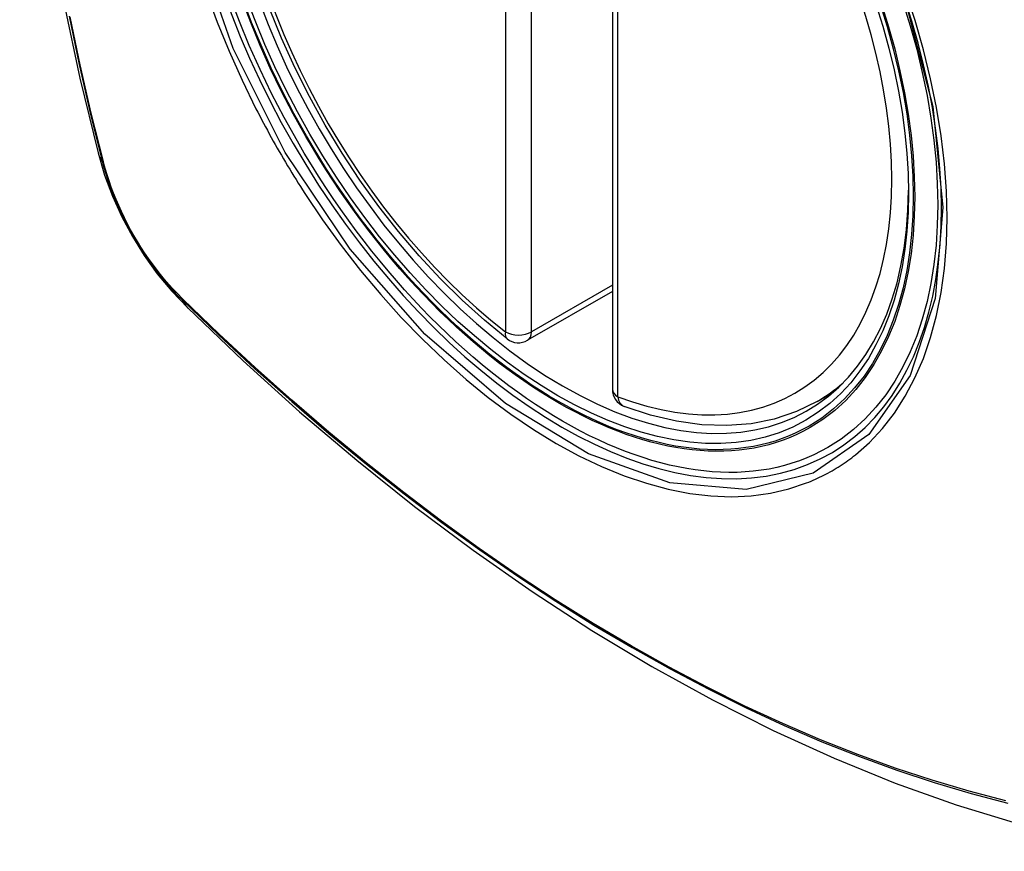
# Model space of a CAD drawing. Header units: inches. Extents: x 19 to 446, y 48 to 210.
# Tile 183 of 256: x 381.055 to 381.69, y 200.434 to 200.97. Entities that reach past the tile are written whole.
import ezdxf

# ---------------------------------------------------------------- set-up
doc = ezdxf.new("R2010")
doc.units = ezdxf.units.IN
doc.header["$MEASUREMENT"] = 0
doc.layers.add('Visible Edges(ANSI)', color=7, linetype='Continuous', lineweight=25)
doc.layers.add('Visible Tangent Edges(ANSI)', color=7, linetype='Continuous', lineweight=25)

msp = doc.modelspace()

# ---------------------------------------------------------------- linework, layer by layer
at = {"layer": 'Visible Edges(ANSI)'}
for p, q in [((381.43709, 201.21648), (381.43709, 200.7318)), ((381.43709, 200.79492), (381.38242, 200.76336)), ((381.5692, 200.72397), (381.57948, 200.7299))]:
    msp.add_line(p, q, dxfattribs=at)
at = {"layer": 'Visible Edges(ANSI)', "flags": 128}
for points in [[(381.10883, 201.59147), (381.09598, 201.55342), (381.08492, 201.51423), (381.07563, 201.474), (381.06807, 201.43278), (381.06223, 201.39064), (381.05808, 201.34764), (381.05561, 201.30385), (381.05479, 201.25932), (381.0556, 201.21412), (381.05803, 201.16832), (381.06205, 201.12196), (381.06764, 201.07513), (381.07479, 201.02788), (381.08347, 200.98028), (381.09366, 200.9324), (381.10534, 200.88431)], [(381.36927, 200.76426), (381.35459, 200.77627), (381.34017, 200.78926), (381.32609, 200.80317), (381.31241, 200.81793), (381.29917, 200.83348), (381.28645, 200.84977), (381.2743, 200.8667), (381.26276, 200.8842), (381.25189, 200.90219), (381.24174, 200.9206), (381.23235, 200.93934), (381.22377, 200.95834), (381.21603, 200.97749)], [(381.10534, 200.88431), (381.10958, 200.87002), (381.11472, 200.8563), (381.12071, 200.84309), (381.12751, 200.83037), (381.13512, 200.81812), (381.14357, 200.80634), (381.15288, 200.79502), (381.16314, 200.78421)], [(381.16314, 200.78421), (381.19894, 200.75005), (381.23531, 200.71729), (381.27219, 200.68597), (381.30954, 200.65615), (381.3473, 200.62789), (381.38543, 200.60123), (381.42389, 200.57622), (381.46263, 200.55292), (381.5016, 200.53137), (381.54076, 200.51161), (381.58007, 200.4937), (381.61949, 200.47769), (381.65896, 200.46363), (381.69846, 200.45156), (381.73792, 200.44155), (381.7773, 200.43365)], [(381.5692, 200.72397), (381.5558, 200.71738), (381.54153, 200.71256), (381.52653, 200.70954), (381.51094, 200.70831), (381.49486, 200.70886), (381.4784, 200.71115), (381.46166, 200.71513), (381.44472, 200.72076)]]:
    msp.add_lwpolyline(points, dxfattribs=at)
at = {"layer": 'Visible Edges(ANSI)'}
for centre, start, end in [((381.37652, 200.77359), 232.17173, 300), ((381.4489, 200.7318), 180, 249.28185)]:
    msp.add_arc(centre, 0.01181, start, end, dxfattribs=at)
msp.add_ellipse((381.40192, 200.98881), major_axis=(-0.15994, 0.27703), ratio=0.57735, dxfattribs=at)
msp.add_ellipse((381.4054, 200.99081), major_axis=(0.15748, -0.27276), ratio=0.57735, start_param=2.363977, end_param=7.060801, dxfattribs=at)
at = {"layer": 'Visible Tangent Edges(ANSI)'}
for p, q in [((381.36817, 201.25344), (381.36817, 200.76877)), ((381.38487, 200.76877), (381.38487, 201.25344)), ((381.44055, 200.72698), (381.44055, 201.21165)), ((381.10886, 200.87819), (381.10874, 200.87864)), ((381.43709, 200.79892), (381.38487, 200.76877)), ((381.15993, 200.78999), (381.1596, 200.79032))]:
    msp.add_line(p, q, dxfattribs=at)
at = {"layer": 'Visible Tangent Edges(ANSI)', "flags": 128}
for points in [[(381.62605, 200.98261), (381.64378, 200.91412), (381.65031, 200.84896), (381.64539, 200.79032), (381.62912, 200.74068), (381.6025, 200.70254), (381.5667, 200.67766), (381.52335, 200.6671), (381.47421, 200.6713), (381.42166, 200.69005), (381.36811, 200.72255), (381.31613, 200.76722), (381.268, 200.82215), (381.22614, 200.88452), (381.19252, 200.9516), (381.16839, 201.02067)], [(381.17526, 200.98757), (381.1822, 200.96865), (381.18985, 200.94985), (381.1982, 200.93122), (381.20721, 200.9128)], [(381.59394, 200.68952), (381.60302, 200.69752), (381.61141, 200.70649), (381.61909, 200.7164), (381.62606, 200.72729), (381.63228, 200.73908), (381.63774, 200.75173), (381.6424, 200.76516), (381.64624, 200.77932), (381.64923, 200.79413), (381.65136, 200.80959), (381.65264, 200.82573), (381.65308, 200.84244), (381.65265, 200.85966), (381.65137, 200.8773), (381.64923, 200.89528), (381.64624, 200.91355), (381.64242, 200.93208), (381.63778, 200.95079), (381.63234, 200.96963), (381.62611, 200.98854)], [(381.08665, 200.97245), (381.0931, 200.94141), (381.1002, 200.91022), (381.10796, 200.87888)], [(381.10874, 200.87864), (381.10097, 200.9099), (381.09385, 200.94103), (381.08739, 200.972)], [(381.20721, 200.9128), (381.20841, 200.91046), (381.20962, 200.90813), (381.21084, 200.90581), (381.21206, 200.90349), (381.2133, 200.90117), (381.21455, 200.89886), (381.21581, 200.89655), (381.21708, 200.89425), (381.21836, 200.89196), (381.21965, 200.88967), (381.22095, 200.88738), (381.22226, 200.8851), (381.22358, 200.88282), (381.22491, 200.88055), (381.22625, 200.87829), (381.2276, 200.87603), (381.22896, 200.87378), (381.23033, 200.87153), (381.23171, 200.86929), (381.2331, 200.86706), (381.23449, 200.86483), (381.2359, 200.86261), (381.23732, 200.8604), (381.23874, 200.85819)], [(381.10796, 200.87888), (381.10905, 200.87484), (381.11026, 200.87078), (381.11157, 200.8667), (381.11299, 200.86263), (381.11451, 200.85856), (381.11614, 200.85449), (381.11787, 200.85045), (381.1197, 200.84642), (381.12162, 200.84241), (381.12363, 200.83844), (381.12574, 200.83451), (381.12793, 200.83062), (381.1302, 200.82677), (381.13256, 200.82298), (381.13499, 200.81925), (381.1375, 200.81559), (381.14008, 200.81199), (381.14272, 200.80847), (381.14542, 200.80503), (381.14819, 200.80167), (381.151, 200.79841), (381.15387, 200.79523), (381.15679, 200.79216), (381.15975, 200.78919)], [(381.1596, 200.79032), (381.1567, 200.79325), (381.15385, 200.79628), (381.15104, 200.7994), (381.14829, 200.80261), (381.14559, 200.8059), (381.14295, 200.80928), (381.14037, 200.81273), (381.13785, 200.81625), (381.1354, 200.81983), (381.13303, 200.82348), (381.13073, 200.82719), (381.1285, 200.83095), (381.12636, 200.83475), (381.1243, 200.8386), (381.12233, 200.84248), (381.12045, 200.84639), (381.11865, 200.85033), (381.11695, 200.85429), (381.11535, 200.85827), (381.11385, 200.86225), (381.11245, 200.86624), (381.11115, 200.87023), (381.10995, 200.87422), (381.10886, 200.87819)], [(381.23874, 200.85819), (381.25022, 200.84113), (381.26223, 200.82454), (381.27472, 200.80848), (381.28764, 200.793), (381.30095, 200.77818), (381.3146, 200.76405), (381.32854, 200.7507), (381.34271, 200.73815), (381.35707, 200.72646), (381.37158, 200.71565), (381.38619, 200.70574), (381.40086, 200.69678), (381.41555, 200.6888), (381.43017, 200.68185), (381.44467, 200.67595), (381.45901, 200.67109), (381.47315, 200.66731), (381.48703, 200.6646), (381.50062, 200.66298), (381.51386, 200.66247), (381.52671, 200.66306), (381.53911, 200.66473), (381.55102, 200.66749), (381.56242, 200.67132)], [(381.15975, 200.78919), (381.18302, 200.76679), (381.20656, 200.74497), (381.23032, 200.72379), (381.25428, 200.70325), (381.27841, 200.68338), (381.30269, 200.66422), (381.32708, 200.64578), (381.35156, 200.62808), (381.3761, 200.61115), (381.40066, 200.595), (381.42522, 200.57965), (381.44978, 200.5651), (381.47432, 200.55134), (381.49887, 200.53838), (381.52338, 200.52622), (381.54784, 200.51488), (381.57222, 200.50438), (381.59648, 200.49472), (381.62062, 200.48592), (381.64464, 200.47796), (381.6685, 200.47086), (381.69219, 200.46462)], [(381.69082, 200.46628), (381.66724, 200.47244), (381.64348, 200.47946), (381.61955, 200.48734), (381.5955, 200.49608), (381.57133, 200.50567), (381.54703, 200.51611), (381.52265, 200.52739), (381.49821, 200.5395), (381.47373, 200.55241), (381.44924, 200.56614), (381.42475, 200.58066), (381.40025, 200.59598), (381.37574, 200.6121), (381.35126, 200.62902), (381.32683, 200.6467), (381.30249, 200.66512), (381.27827, 200.68427), (381.2542, 200.70412), (381.2303, 200.72465), (381.2066, 200.74582), (381.18314, 200.7676), (381.15993, 200.78999)], [(381.56242, 200.67132), (381.56383, 200.67188), (381.56524, 200.67246), (381.56664, 200.67306), (381.56803, 200.67368), (381.56942, 200.67431), (381.57079, 200.67496), (381.57215, 200.67562), (381.57351, 200.67631), (381.57486, 200.67701), (381.57619, 200.67772), (381.57752, 200.67846), (381.57884, 200.67921), (381.58015, 200.67998), (381.58145, 200.68076), (381.58275, 200.68156), (381.58403, 200.68238), (381.5853, 200.68321), (381.58657, 200.68406), (381.58782, 200.68493), (381.58906, 200.68582), (381.5903, 200.68672), (381.59152, 200.68763), (381.59274, 200.68857), (381.59394, 200.68952)]]:
    msp.add_lwpolyline(points, dxfattribs=at)
at = {"layer": 'Visible Tangent Edges(ANSI)'}
for centre, major_axis, ratio, start_param, end_param in [((381.40441, 200.99024), (-0.17318, 0.29996), 0.57735, 5.05527, 10.652693), ((381.40436, 200.99021), (-0.15059, 0.26083), 0.57735, 5.66855, 8.468616), ((381.40436, 200.99021), (0.15059, -0.26083), 0.57735, 5.66855, 8.468616), ((381.21971, 200.91378), (-0.11437, -0.02947), 0.354513, 0, 0.141666), ((381.11727, 200.88179), (-0.00953, -0.00245), 0.359305, 0.141946, 0.405653), ((381.16692, 200.7958), (-0.00689, -0.00703), 0.359305, 5.877532, 6.141239), ((381.24585, 200.86852), (-0.08271, -0.08432), 0.354513, 6.141519, 6.283185), ((381.37652, 200.77359), (-0.00724, -0.00933), 0.470841, 5.569756, 6.283185), ((381.37652, 200.77359), (0.01181, 0), 0.57735, 3.926991, 5.497787), ((381.37652, 200.77359), (0.00591, -0.01023), 0.57735, 0, 0.785398), ((381.41271, 200.99503), (0.1565, -0.27106), 0.57735, 0, 0.111997), ((381.4489, 200.7318), (-0.01181, 0), 0.57735, 0, 0.785398), ((381.4489, 200.7318), (-0.00418, -0.01105), 0.667065, 5.396522, 6.283185)]:
    msp.add_ellipse(centre, major_axis=major_axis, ratio=ratio, start_param=start_param, end_param=end_param, dxfattribs=at)
for centre, major_axis in [((381.405, 200.99058), (0.17111, -0.29637)), ((381.40202, 200.98887), (-0.1627, 0.2818)), ((381.40192, 200.98881), (0.1621, -0.28076))]:
    msp.add_ellipse(centre, major_axis=major_axis, ratio=0.57735, dxfattribs=at)

doc.saveas('drawing.dxf')
